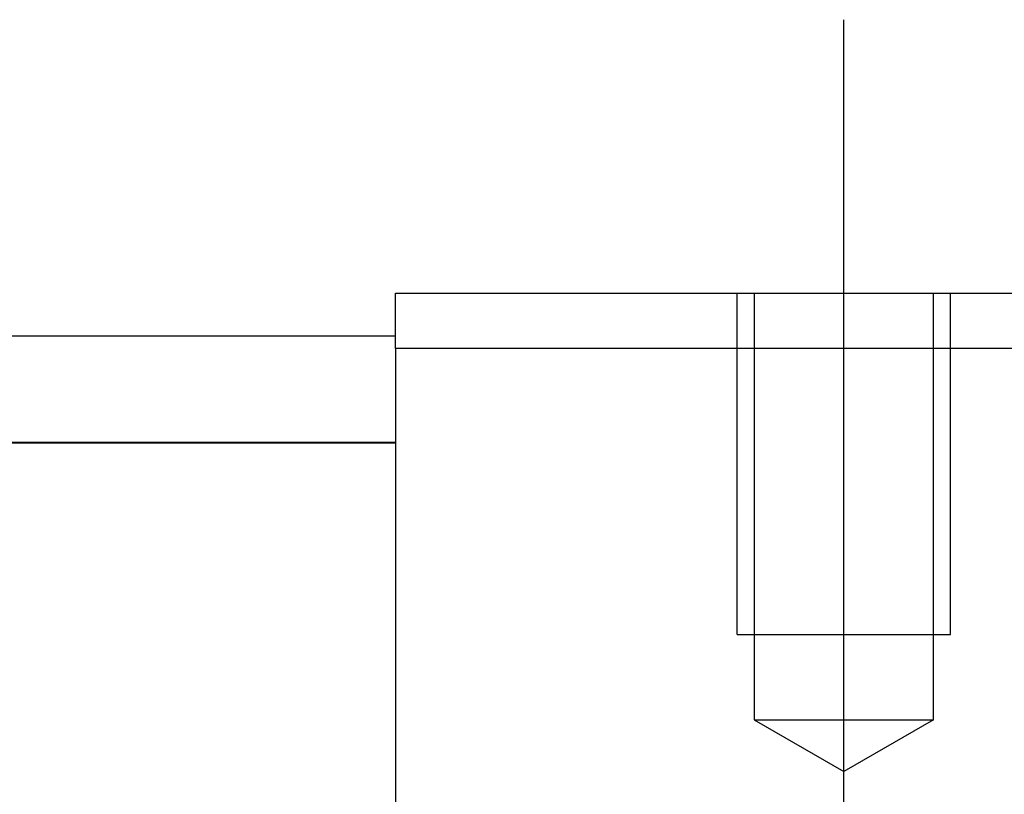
# Model space of a CAD drawing. Header units: millimetres. Extents: x -257 to 3135, y -1556 to 860.
# Tile 209 of 256: x 36 to 59, y -718 to -700. Entities that reach past the tile are written whole.
import ezdxf
from ezdxf.lldxf.tags import DXFTag

# ---------------------------------------------------------------- set-up
doc = ezdxf.new("R2010")
doc.units = ezdxf.units.MM
doc.layers.get('0').update_dxf_attribs({"linetype": 'CONTINUOUS'})
tags = doc.linetypes.add('DASHED', pattern=[25.72, 12.86, -12.86]).pattern_tags.tags
tags[6:7] = [DXFTag(74, 4), DXFTag(75, 0), DXFTag(340, '0'), DXFTag(46, 0.0), DXFTag(50, 0.0), DXFTag(44, 0.0), DXFTag(45, 0.0)]
tags[4:5] = [DXFTag(74, 4), DXFTag(75, 0), DXFTag(340, '0'), DXFTag(46, 0.0), DXFTag(50, 0.0), DXFTag(44, 0.0), DXFTag(45, 0.0)]

msp = doc.modelspace()

# ---------------------------------------------------------------- linework, layer by layer
at = {"ltscale": 0.2}
msp.add_line((55.134, -727.71), (55.134, -699.885), dxfattribs=at)
at = {"linetype": 'Continuous'}
for p, q in [((44.634, -706.297), (95.634, -706.297)), ((44.634, -707.59), (44.634, -706.297)), ((-45.417, -707.297), (44.634, -707.297)), ((44.634, -707.59), (44.634, -729.297)), ((95.634, -707.59), (44.634, -707.59)), ((44.634, -709.797), (-45.417, -709.797)), ((-45.417, -709.799), (44.634, -709.799))]:
    msp.add_line(p, q, dxfattribs=at)
at = {"linetype": 'DASHED', "ltscale": 0.3}
for p, q in [((52.634, -714.297), (52.634, -706.297)), ((53.034, -706.297), (53.034, -716.297)), ((57.234, -716.297), (57.234, -706.297)), ((57.634, -714.297), (57.634, -706.297)), ((52.634, -714.297), (57.634, -714.297)), ((53.034, -716.297), (57.234, -716.297)), ((53.034, -716.297), (55.134, -717.509)), ((57.234, -716.297), (55.134, -717.509))]:
    msp.add_line(p, q, dxfattribs=at)

doc.saveas('drawing.dxf')
